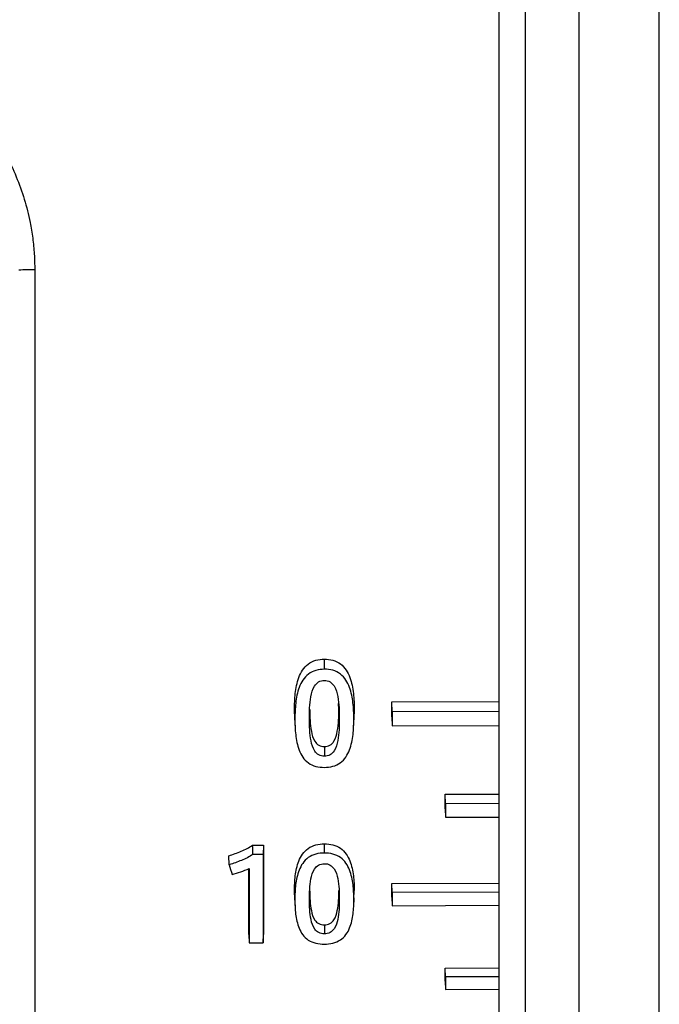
# Model space of a CAD drawing. Header units: millimetres. Extents: x -103 to 103, y 0 to 140.
# Tile 14 of 18: x 79 to 91, y 61 to 79. Entities that reach past the tile are written whole.
import ezdxf

# ---------------------------------------------------------------- set-up
doc = ezdxf.new("R2010")
doc.units = ezdxf.units.MM

msp = doc.modelspace()

# ---------------------------------------------------------------- linework, layer by layer
at = {"color": 7, "linetype": 'Continuous', "lineweight": 25}
for p, q in [((88.2, 95.934), (88.2, 51.868)), ((88.7, 52.436), (88.7, 95.366)), ((89.7, 2.887), (89.7, 95.401)), ((91.2, 2.887), (91.2, 95.401)), ((88.699, 52.436), (88.699, 87.409)), ((84.941, 66.872), (84.941, 67.061)), ((86.2, 66.262), (88.2, 66.268)), ((86.2, 65.983), (86.2, 66.262)), ((86.208, 66.077), (86.2, 66.262)), ((84.391, 65.943), (84.383, 66.119)), ((84.669, 66.118), (84.661, 65.942)), ((85.213, 66.122), (85.207, 66.231)), ((85.221, 65.946), (85.213, 66.122)), ((85.5, 66.12), (85.49, 65.965)), ((85.5, 66.12), (85.492, 65.944)), ((88.2, 66.083), (86.208, 66.077)), ((84.386, 65.962), (84.394, 65.784)), ((85.488, 65.787), (85.496, 65.965)), ((86.2, 65.983), (86.208, 65.816)), ((86.208, 65.816), (88.2, 65.822)), ((84.941, 65.426), (84.941, 65.246)), ((87.2, 64.536), (88.2, 64.54)), ((87.2, 64.266), (87.2, 64.536)), ((87.208, 64.359), (87.2, 64.536)), ((87.2, 64.266), (87.208, 64.106)), ((88.2, 64.363), (87.208, 64.359)), ((87.208, 64.106), (88.2, 64.11)), ((83.601, 63.583), (83.806, 63.584)), ((83.806, 63.584), (83.799, 63.412)), ((83.806, 63.584), (83.806, 61.912)), ((84.941, 63.436), (84.941, 63.609)), ((83.165, 63.216), (83.156, 63.386)), ((83.799, 63.412), (83.604, 63.411)), ((83.527, 61.911), (83.527, 63.142)), ((86.2, 62.867), (88.2, 62.876)), ((86.2, 62.609), (86.2, 62.867)), ((86.207, 62.697), (86.2, 62.867)), ((84.39, 62.569), (84.383, 62.732)), ((84.386, 62.594), (84.393, 62.43)), ((85.213, 62.735), (85.221, 62.573)), ((85.489, 62.434), (85.497, 62.598)), ((85.493, 62.572), (85.5, 62.735)), ((86.2, 62.609), (86.207, 62.453)), ((88.2, 62.706), (86.207, 62.697)), ((86.207, 62.453), (88.2, 62.462)), ((84.941, 62.094), (84.941, 61.927)), ((83.527, 61.911), (83.534, 61.757)), ((83.799, 61.759), (83.806, 61.912)), ((83.534, 61.757), (83.799, 61.759)), ((87.2, 61.285), (88.2, 61.29)), ((87.2, 61.04), (87.2, 61.285)), ((87.207, 61.12), (87.2, 61.285)), ((88.2, 61.125), (87.207, 61.12)), ((87.2, 61.04), (87.207, 60.888)), ((87.207, 60.888), (88.2, 60.893))]:
    msp.add_line(p, q, dxfattribs=at)
at = {"color": 8, "linetype": 'Continuous', "lineweight": 25, "flags": 128}
msp.add_lwpolyline([(88.209, 51.972), (88.209, 51.976), (88.209, 52.119), (88.209, 52.466), (88.209, 53.016), (88.209, 53.762), (88.209, 54.699), (88.209, 55.815), (88.209, 57.103), (88.209, 58.548), (88.209, 60.138), (88.209, 61.858), (88.209, 63.691), (88.209, 65.62), (88.209, 67.627), (88.209, 69.693), (88.209, 71.799), (88.209, 73.925), (88.209, 76.05), (88.209, 78.155), (88.209, 80.221)], dxfattribs=at)
at = {"color": 7, "linetype": 'Continuous', "lineweight": 25, "flags": 128}
msp.add_lwpolyline([(83.604, 63.411), (83.603, 63.454), (83.603, 63.497), (83.602, 63.54), (83.601, 63.583)], dxfattribs=at)
at = {"color": 7, "linetype": 'Continuous', "lineweight": 25}
msp.add_arc((79.466, 69.36), 4.978, 89.2628, 92.7213, dxfattribs=at)
for points, knots in [([(75.042, 78.963), (75.102, 78.963), (75.221, 78.961), (75.4, 78.95), (75.579, 78.93), (75.758, 78.903), (76.021, 78.851), (76.367, 78.756), (76.782, 78.594), (77.18, 78.39), (77.678, 78.07), (78.241, 77.581), (78.702, 76.997), (79.002, 76.485), (79.19, 76.081), (79.34, 75.66), (79.437, 75.274), (79.494, 74.931), (79.525, 74.634), (79.528, 74.436), (79.53, 74.337)], [0, 0, 0, 0, 0.025052, 0.050107, 0.075217, 0.100431, 0.125801, 0.187823, 0.250544, 0.312735, 0.375569, 0.500046, 0.625199, 0.687627, 0.74989, 0.812671, 0.875109, 0.916943, 0.958514, 1, 1, 1, 1]), ([(79.53, 73.901), (79.53, 72.293), (79.53, 70.685), (79.53, 67.546), (79.53, 66.014), (79.53, 63.1), (79.53, 61.717), (79.53, 59.166), (79.53, 57.998), (79.53, 56.965)], [0, 0, 0, 0, 0.25, 0.25, 0.5, 0.5, 0.75, 0.75, 1, 1, 1, 1]), ([(84.383, 66.119), (84.383, 66.22), (84.387, 66.32), (84.41, 66.521), (84.429, 66.621), (84.499, 66.813), (84.555, 66.907), (84.722, 67.033), (84.833, 67.061), (84.941, 67.061)], [0, 0, 0, 0, 0.25, 0.25, 0.5, 0.5, 0.75, 0.75, 1, 1, 1, 1]), ([(84.941, 67.061), (84.995, 67.061), (85.048, 67.056), (85.151, 67.027), (85.201, 67.004), (85.328, 66.908), (85.382, 66.815), (85.453, 66.623), (85.472, 66.522), (85.495, 66.321), (85.5, 66.221), (85.5, 66.12)], [0, 0, 0, 0, 0.125, 0.125, 0.25, 0.25, 0.5, 0.5, 0.75, 0.75, 1, 1, 1, 1]), ([(84.941, 66.872), (84.888, 66.871), (84.836, 66.865), (84.734, 66.836), (84.685, 66.814), (84.56, 66.72), (84.506, 66.627), (84.436, 66.438), (84.417, 66.339), (84.395, 66.141), (84.391, 66.043), (84.391, 65.943)], [0, 0, 0, 0, 0.125, 0.125, 0.25, 0.25, 0.5, 0.5, 0.75, 0.75, 1, 1, 1, 1]), ([(85.492, 65.944), (85.492, 66.044), (85.487, 66.143), (85.464, 66.341), (85.446, 66.44), (85.377, 66.628), (85.322, 66.721), (85.199, 66.814), (85.15, 66.838), (85.049, 66.866), (84.995, 66.872), (84.941, 66.872)], [0, 0, 0, 0, 0.25, 0.25, 0.5, 0.5, 0.75, 0.75, 0.875, 0.875, 1, 1, 1, 1]), ([(84.661, 65.942), (84.661, 66.081), (84.666, 66.221), (84.704, 66.427), (84.722, 66.497), (84.778, 66.589), (84.803, 66.616), (84.866, 66.654), (84.904, 66.662), (84.941, 66.663)], [0, 0, 0, 0, 0.5, 0.5, 0.75, 0.75, 0.875, 0.875, 1, 1, 1, 1]), ([(84.941, 66.663), (84.979, 66.663), (85.016, 66.654), (85.079, 66.618), (85.104, 66.59), (85.16, 66.499), (85.178, 66.43), (85.217, 66.224), (85.221, 66.085), (85.221, 65.946)], [0, 0, 0, 0, 0.125, 0.125, 0.25, 0.25, 0.5, 0.5, 1, 1, 1, 1]), ([(84.669, 66.118), (84.669, 65.982), (84.673, 65.847), (84.711, 65.649), (84.728, 65.583), (84.783, 65.496), (84.806, 65.47), (84.868, 65.434), (84.905, 65.427), (84.941, 65.426)], [0, 0, 0, 0, 0.5, 0.5, 0.75, 0.75, 0.875, 0.875, 1, 1, 1, 1]), ([(84.941, 65.426), (84.978, 65.426), (85.015, 65.434), (85.076, 65.47), (85.1, 65.497), (85.154, 65.585), (85.171, 65.651), (85.209, 65.85), (85.213, 65.986), (85.213, 66.122)], [0, 0, 0, 0, 0.125, 0.125, 0.25, 0.25, 0.5, 0.5, 1, 1, 1, 1]), ([(84.391, 65.943), (84.391, 65.845), (84.394, 65.746), (84.417, 65.551), (84.435, 65.454), (84.504, 65.27), (84.559, 65.18), (84.684, 65.092), (84.732, 65.07), (84.834, 65.043), (84.888, 65.038), (84.941, 65.038)], [0, 0, 0, 0, 0.25, 0.25, 0.5, 0.5, 0.75, 0.75, 0.875, 0.875, 1, 1, 1, 1]), ([(84.941, 65.246), (84.904, 65.246), (84.867, 65.254), (84.805, 65.288), (84.78, 65.314), (84.722, 65.401), (84.705, 65.468), (84.666, 65.668), (84.661, 65.805), (84.661, 65.942)], [0, 0, 0, 0, 0.125, 0.125, 0.25, 0.25, 0.5, 0.5, 1, 1, 1, 1]), ([(85.221, 65.946), (85.221, 65.809), (85.217, 65.672), (85.178, 65.471), (85.16, 65.404), (85.103, 65.316), (85.078, 65.289), (85.016, 65.254), (84.978, 65.246), (84.941, 65.246)], [0, 0, 0, 0, 0.5, 0.5, 0.75, 0.75, 0.875, 0.875, 1, 1, 1, 1]), ([(84.941, 65.038), (84.995, 65.038), (85.047, 65.044), (85.148, 65.072), (85.197, 65.093), (85.323, 65.183), (85.377, 65.272), (85.447, 65.457), (85.466, 65.554), (85.488, 65.748), (85.492, 65.846), (85.492, 65.944)], [0, 0, 0, 0, 0.125, 0.125, 0.25, 0.25, 0.5, 0.5, 0.75, 0.75, 1, 1, 1, 1]), ([(83.156, 63.386), (83.235, 63.411), (83.312, 63.439), (83.463, 63.502), (83.537, 63.536), (83.601, 63.583)], [0, 0, 0, 0, 0.5, 0.5, 1, 1, 1, 1]), ([(84.383, 62.732), (84.383, 62.825), (84.387, 62.918), (84.41, 63.104), (84.429, 63.198), (84.499, 63.376), (84.555, 63.464), (84.68, 63.552), (84.729, 63.575), (84.832, 63.603), (84.887, 63.609), (84.941, 63.609)], [0, 0, 0, 0, 0.25, 0.25, 0.5, 0.5, 0.75, 0.75, 0.875, 0.875, 1, 1, 1, 1]), ([(84.941, 63.609), (84.996, 63.609), (85.049, 63.604), (85.152, 63.577), (85.201, 63.555), (85.328, 63.466), (85.383, 63.379), (85.453, 63.2), (85.472, 63.106), (85.495, 62.921), (85.5, 62.828), (85.5, 62.735)], [0, 0, 0, 0, 0.125, 0.125, 0.25, 0.25, 0.5, 0.5, 0.75, 0.75, 1, 1, 1, 1]), ([(83.604, 63.411), (83.54, 63.364), (83.467, 63.331), (83.318, 63.269), (83.242, 63.242), (83.165, 63.216)], [0, 0, 0, 0, 0.5, 0.5, 1, 1, 1, 1]), ([(84.941, 63.436), (84.887, 63.436), (84.834, 63.43), (84.731, 63.403), (84.683, 63.381), (84.557, 63.29), (84.504, 63.205), (84.435, 63.027), (84.416, 62.935), (84.394, 62.753), (84.39, 62.661), (84.39, 62.569)], [0, 0, 0, 0, 0.125, 0.125, 0.25, 0.25, 0.5, 0.5, 0.75, 0.75, 1, 1, 1, 1]), ([(85.493, 62.572), (85.492, 62.664), (85.488, 62.756), (85.465, 62.94), (85.447, 63.032), (85.378, 63.208), (85.324, 63.295), (85.2, 63.382), (85.151, 63.404), (85.049, 63.431), (84.995, 63.436), (84.941, 63.436)], [0, 0, 0, 0, 0.25, 0.25, 0.5, 0.5, 0.75, 0.75, 0.875, 0.875, 1, 1, 1, 1]), ([(84.662, 62.568), (84.662, 62.696), (84.666, 62.826), (84.704, 63.016), (84.721, 63.079), (84.777, 63.167), (84.801, 63.193), (84.865, 63.23), (84.903, 63.238), (84.941, 63.238)], [0, 0, 0, 0, 0.5, 0.5, 0.75, 0.75, 0.875, 0.875, 1, 1, 1, 1]), ([(84.941, 63.238), (84.979, 63.238), (85.017, 63.23), (85.079, 63.196), (85.104, 63.17), (85.16, 63.086), (85.178, 63.022), (85.216, 62.83), (85.221, 62.701), (85.221, 62.573)], [0, 0, 0, 0, 0.125, 0.125, 0.25, 0.25, 0.5, 0.5, 1, 1, 1, 1]), ([(84.669, 62.731), (84.669, 62.606), (84.673, 62.481), (84.711, 62.299), (84.728, 62.238), (84.783, 62.158), (84.806, 62.134), (84.868, 62.101), (84.905, 62.094), (84.941, 62.094)], [0, 0, 0, 0, 0.5, 0.5, 0.75, 0.75, 0.875, 0.875, 1, 1, 1, 1]), ([(84.941, 62.094), (84.978, 62.094), (85.015, 62.102), (85.076, 62.135), (85.1, 62.16), (85.154, 62.241), (85.171, 62.302), (85.209, 62.485), (85.213, 62.61), (85.213, 62.735)], [0, 0, 0, 0, 0.125, 0.125, 0.25, 0.25, 0.5, 0.5, 1, 1, 1, 1]), ([(84.39, 62.569), (84.39, 62.478), (84.394, 62.387), (84.416, 62.206), (84.434, 62.117), (84.504, 61.948), (84.558, 61.865), (84.683, 61.784), (84.732, 61.763), (84.834, 61.739), (84.888, 61.734), (84.941, 61.735)], [0, 0, 0, 0, 0.25, 0.25, 0.5, 0.5, 0.75, 0.75, 0.875, 0.875, 1, 1, 1, 1]), ([(84.941, 61.927), (84.904, 61.927), (84.867, 61.934), (84.804, 61.966), (84.779, 61.99), (84.723, 62.07), (84.705, 62.132), (84.666, 62.316), (84.662, 62.442), (84.662, 62.568)], [0, 0, 0, 0, 0.125, 0.125, 0.25, 0.25, 0.5, 0.5, 1, 1, 1, 1]), ([(85.221, 62.573), (85.221, 62.446), (85.216, 62.32), (85.178, 62.135), (85.16, 62.073), (85.103, 61.992), (85.079, 61.967), (85.016, 61.934), (84.979, 61.927), (84.941, 61.927)], [0, 0, 0, 0, 0.5, 0.5, 0.75, 0.75, 0.875, 0.875, 1, 1, 1, 1]), ([(84.941, 61.735), (84.995, 61.735), (85.047, 61.74), (85.149, 61.765), (85.198, 61.785), (85.324, 61.869), (85.378, 61.951), (85.448, 62.121), (85.466, 62.211), (85.489, 62.39), (85.493, 62.481), (85.493, 62.572)], [0, 0, 0, 0, 0.125, 0.125, 0.25, 0.25, 0.5, 0.5, 0.75, 0.75, 1, 1, 1, 1])]:
    msp.add_open_spline(points, degree=3, knots=knots, dxfattribs=at)
for points in [[(79.53, 74.337), (79.53, 74.192), (79.53, 74.046), (79.53, 73.901)], [(86.208, 66.077), (86.208, 65.99), (86.208, 65.903), (86.208, 65.816)], [(87.208, 64.359), (87.208, 64.275), (87.208, 64.19), (87.208, 64.106)], [(83.799, 63.412), (83.799, 62.847), (83.799, 62.295), (83.799, 61.759)], [(83.165, 63.216), (83.182, 63.156), (83.199, 63.096), (83.216, 63.036)], [(83.216, 63.036), (83.325, 63.067), (83.433, 63.1), (83.535, 63.148)], [(83.535, 63.148), (83.535, 62.674), (83.534, 62.211), (83.534, 61.757)], [(86.207, 62.697), (86.207, 62.616), (86.207, 62.534), (86.207, 62.453)], [(87.207, 61.12), (87.207, 61.042), (87.207, 60.965), (87.207, 60.888)]]:
    msp.add_open_spline(points, degree=3, dxfattribs=at)

doc.saveas('drawing.dxf')
